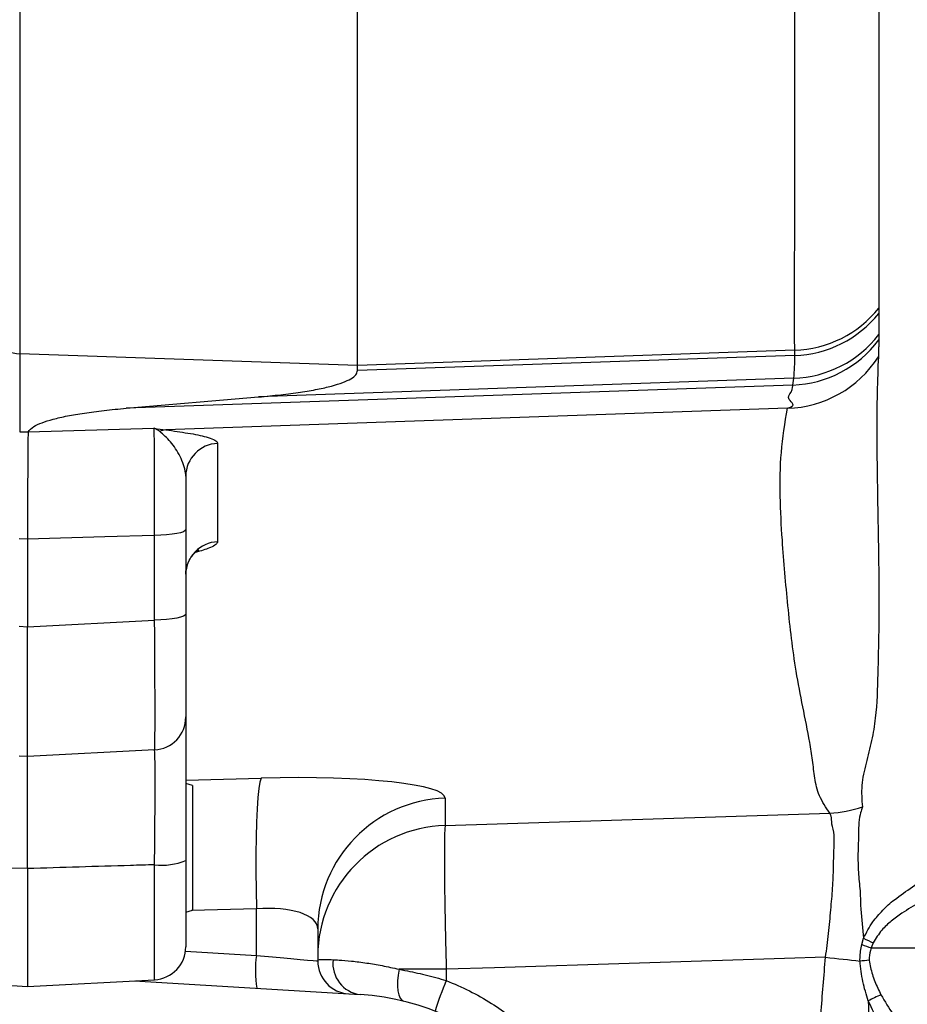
# Model space of a CAD drawing. Extents: x 0 to 8410, y 0 to 5940.
# Tile 56 of 110: x 5911 to 6045, y 2985 to 3134. Entities that reach past the tile are written whole.
import ezdxf

# ---------------------------------------------------------------- set-up
doc = ezdxf.new("R2010")
doc.units = 0
doc.header["$LTSCALE"] = 10
doc.linetypes.add('CENTERX2', pattern=[20.32, 12.7, -2.54, 2.54, -2.54])
doc.layers.get('0').update_dxf_attribs({"linetype": 'CONTINUOUS'})

msp = doc.modelspace()

# ---------------------------------------------------------------- linework, layer by layer
at = {"color": 8, "linetype": 'CONTINUOUS'}
for p, q in [((5910.906439, 3281.062337), (5910.906439, 3083.498473)), ((6041.093801, 3090.402427), (6041.09705, 3089.616182)), ((6041.096811, 3086.402039), (6041.100507, 3085.589441)), ((5962.08093, 3081.72744), (5910.906439, 3083.498473)), ((5910.906439, 3083.498473), (5910.906439, 3071.689079)), ((6028.361772, 3084.021273), (5962.08093, 3081.72744)), ((6028.358017, 3083.238299), (5962.08093, 3080.944593)), ((6028.358017, 3083.238299), (6028.361772, 3084.021273)), ((6028.209631, 3079.781766), (5947.108274, 3076.954144)), ((6028.051262, 3078.760172), (6028.209631, 3079.781766)), ((6028.051262, 3078.760172), (5927.05359, 3075.238856)), ((6027.254646, 3075.234311), (5933.051874, 3071.974168)), ((5912.188326, 3071.663464), (5931.255435, 3072.212006)), ((5910.906439, 3071.689079), (5912.186136, 3071.652281)), ((5940.90644, 3069.904218), (5940.90644, 3054.99773)), ((5931.342607, 3043.149079), (5931.342607, 3055.973733)), ((5912.080948, 3055.423694), (5910.819252, 3055.459979)), ((5912.080933, 3042.139622), (5931.342607, 3043.149079)), ((5910.819252, 3042.205738), (5912.080933, 3042.139622)), ((5936.080937, 3018.895401), (5947.475647, 3019.189502)), ((5975.382929, 3016.138709), (5975.382929, 3012.020959)), ((5975.382929, 3012.020959), (6033.674304, 3013.869329)), ((5912.080933, 3005.477956), (5909.729247, 3005.549988)), ((5931.342607, 2988.63924), (5931.342607, 3006.058632)), ((5946.778511, 2999.380848), (5936.935877, 2999.126806)), ((5946.778511, 2992.334454), (5946.778511, 2999.380848)), ((6038.524364, 2993.965282), (6038.786833, 2994.914847)), ((6040.250694, 2994.222059), (6039.93169, 2993.452924)), ((6039.93169, 2993.452924), (6079.080944, 2993.452924)), ((5936.039661, 2992.991269), (5946.778511, 2992.334454)), ((5975.557749, 2990.230885), (5968.392586, 2990.230885)), ((5975.557749, 2990.230885), (5975.557749, 2988.515251))]:
    msp.add_line(p, q, dxfattribs=at)
at = {"color": 7, "linetype": 'CONTINUOUS'}
for p, q in [((5962.08093, 3081.72744), (5962.08093, 3195.680755)), ((5962.08093, 3080.944593), (5962.08093, 3081.72744)), ((5927.05359, 3075.238856), (5947.108274, 3076.954144)), ((5912.186136, 3071.652281), (5912.188326, 3071.663539)), ((5936.080937, 3056.865486), (5936.080937, 3044.040831)), ((5912.080933, 3055.416147), (5912.080948, 3055.423694)), ((5912.080933, 3055.416147), (5912.080933, 3042.139622)), ((5936.080937, 3044.040831), (5936.080937, 3028.455536)), ((5912.080933, 3022.452923), (5912.080933, 3042.139622)), ((5931.342607, 3023.462387), (5912.080933, 3022.452923)), ((5912.080933, 3022.452923), (5910.819252, 3022.519047)), ((5937.080939, 3018.093879), (5936.080937, 3018.361828)), ((5937.080939, 3018.093879), (5937.080939, 2999.165675)), ((5936.080937, 3006.700842), (5936.080937, 2993.632386)), ((5912.080933, 3005.477956), (5912.080933, 2987.629777)), ((5936.080937, 2998.897726), (5937.080939, 2999.165675)), ((5956.080918, 2996.330051), (5956.080918, 2991.481012)), ((5912.080933, 2987.629777), (5931.342607, 2988.63924)), ((5909.729247, 2987.753023), (5912.080933, 2987.629777)), ((5928.272297, 2988.47833), (5962.515717, 2986.383912))]:
    msp.add_line(p, q, dxfattribs=at)
at = {"color": 8, "linetype": 'CONTINUOUS', "flags": 128}
for points in [[(5931.342607, 3055.973733), (5923.793276, 3055.755335), (5912.080933, 3055.416147)], [(5936.080937, 3056.865486), (5935.991143, 3056.697013), (5935.724978, 3056.534591), (5935.292025, 3056.384052), (5934.70781, 3056.250806), (5933.993315, 3056.139635), (5933.174227, 3056.054535), (5932.279949, 3055.998566), (5931.342607, 3055.973733)], [(5936.080937, 3044.040831), (5935.991143, 3043.872359), (5935.724978, 3043.709936), (5935.292025, 3043.559397), (5934.70781, 3043.426151), (5933.993315, 3043.314981), (5933.174227, 3043.22988), (5932.279949, 3043.173912), (5931.342607, 3043.149079)], [(5947.475647, 3019.189502), (5947.295134, 3018.598268), (5947.132682, 3017.612117), (5946.991597, 3016.251313), (5946.874832, 3014.543819), (5946.784739, 3012.524726), (5946.723198, 3010.235528), (5946.691488, 3007.723267), (5946.690207, 3005.039568), (5946.719413, 3002.23958), (5946.778511, 2999.380848)], [(5946.778511, 2992.334454), (5948.62694, 2992.164869), (5950.386052, 2992.003482), (5951.994036, 2991.855961), (5953.394477, 2991.727478), (5954.538201, 2991.622547), (5955.385094, 2991.544849), (5955.905442, 2991.497113), (5956.080918, 2991.481012)], [(6033.035223, 2992.053448), (6026.805644, 2991.855912), (5982.842778, 2990.461888), (5975.557749, 2990.230885)], [(6033.035223, 2992.053448), (6033.700233, 2991.978666), (6034.363543, 2991.904), (6035.024111, 2991.829567), (6035.680895, 2991.755482), (6036.33285, 2991.681859), (6036.979024, 2991.608814), (6037.618374, 2991.53646), (6038.249915, 2991.464906)], [(5968.392586, 2990.230885), (5968.236988, 2989.334938), (5968.15217, 2988.46951), (5968.141024, 2987.664082), (5968.203907, 2986.946088), (5968.338703, 2986.339985), (5968.540792, 2985.866421), (5968.803321, 2985.541525), (5969.117318, 2985.376366)]]:
    msp.add_lwpolyline(points, dxfattribs=at)
at = {"color": 7, "linetype": 'CENTERX2'}
msp.add_arc((5691.080933, 2964.452925), 970, 74.298428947, 58.256891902, dxfattribs=at)
at = {"color": 8, "linetype": 'CONTINUOUS'}
for centre, radius, start, end in [((6027.782307, 3101.069852), 17.058425, 271.94668065, 321.29237796), ((6027.797195, 3100.269733), 17.040665, 271.88599032, 321.30430724), ((5911.056791, 3088.472102), 4.975901, 180.24718395, 268.26848006), ((6027.622634, 3096.777809), 17.006177, 271.97805365, 322.40198325), ((6027.473205, 3095.746478), 16.996139, 271.949066, 323.30119079), ((6026.765533, 3092.174537), 16.947285, 271.65383251, 327.31553894), ((6005.202892, 3082.500875), 23.166864, 353.25962149, 1.82408746), ((5933.528171, 3068.617071), 3.390717, 98.07509263, 113.91485047), ((5941.056777, 3064.930604), 4.975886, 91.73134729, 179.7529887), ((5941.056777, 3050.024115), 4.975886, 91.73134729, 179.7529887), ((5975.975939, 2996.252376), 19.895172, 91.70805258, 179.77630494), ((6032.838733, 3030.928628), 17.07975, 272.8041288, 289.74241575), ((5975.975937, 2992.134629), 19.89517, 91.70804687, 179.77629989), ((5932.463491, 3015.589757), 9.596808, 263.29267992, 292.14443416), ((6129.01276, 3183.669029), 209.210083, 244.45184755, 244.89538187), ((6129.350249, 3241.253455), 263.440282, 249.83234129, 250.15807516), ((5964.780785, 2989.995881), 18.153534, 172.59847808, 188.40056758), ((5963.109727, 2991.090951), 4.744372, 172.97517693, 262.80751297), ((6045.259367, 2915.257128), 76.529457, 94.20128944, 95.25517476), ((6022.348913, 2968.708233), 50.810737, 157.05672892, 162.64459564), ((6049.833515, 2966.876159), 21.226727, 113.32168194, 119.11099014)]:
    msp.add_arc(centre, radius, start, end, dxfattribs=at)
at = {"color": 7, "linetype": 'CONTINUOUS'}
for centre, radius, start, end in [((5931.080933, 3028.455534), 5, 273, 0), ((5931.080933, 2993.632387), 5, 273, 0), ((5961.080933, 2991.481012), 5, 180, 266.5), ((5960.256933, 2949.452925), 37, 0, 86.5)]:
    msp.add_arc(centre, radius, start, end, dxfattribs=at)
at = {"color": 8, "linetype": 'CONTINUOUS'}
for centre, major_axis, ratio, start_param, end_param in [((5931.080933, 3047.481609), (-0.261598, 24.019225), 0.0090780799, 3.1419693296, 4.5309198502), ((5945.382943, 3015.081609), (29.99965, 1.076625), 0.1346299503, 6.2783537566, 7.7793369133), ((5946.080933, 2995.272955), (9.987371, 1.258943), 0.3990827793, 6.2329218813, 7.733905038)]:
    msp.add_ellipse(centre, major_axis=major_axis, ratio=ratio, start_param=start_param, end_param=end_param, dxfattribs=at)
for points, knots in [([(6028.361772, 3084.021273), (6028.347338, 3085.033892), (6028.318422, 3087.062418), (6028.32457, 3091.749915), (6028.345111, 3097.599087), (6028.369342, 3104.693678), (6028.373741, 3112.576691), (6028.36411, 3121.062618), (6028.360233, 3129.939992), (6028.35717, 3139.629025), (6028.356327, 3150.082657), (6028.357397, 3161.253959), (6028.361632, 3173.115625), (6028.36546, 3185.661684), (6028.366134, 3198.857752), (6028.365317, 3212.657598), (6028.363619, 3226.988844), (6028.361934, 3241.811763), (6028.360776, 3254.432693), (6028.361368, 3262.242689), (6028.361564, 3264.82639)], [0, 0, 0, 0, 0.0636220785, 0.1274506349, 0.1913496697, 0.2551788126, 0.3188015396, 0.3731751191, 0.4277202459, 0.4823525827, 0.5369848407, 0.5915297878, 0.6459034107, 0.7002947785, 0.754857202, 0.8095072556, 0.8641572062, 0.9187196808, 0.9731108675, 1, 1, 1, 1]), ([(6041.093086, 3261.667135), (6041.093087, 3261.046161), (6041.093091, 3255.713072), (6041.092885, 3246.079864), (6041.09932, 3232.860146), (6041.105353, 3220.443772), (6041.093683, 3208.678382), (6041.087381, 3197.753122), (6041.094502, 3187.408249), (6041.094432, 3177.132786), (6041.088403, 3166.944928), (6041.092376, 3156.941839), (6041.089546, 3147.807982), (6041.081943, 3139.432266), (6041.083758, 3131.916736), (6041.094469, 3125.061921), (6041.104994, 3118.584883), (6041.106193, 3112.520661), (6041.098739, 3106.949918), (6041.094192, 3102.206407), (6041.089449, 3098.197831), (6041.098785, 3094.95554), (6041.07687, 3092.297241), (6041.088158, 3091.034025), (6041.093801, 3090.402427)], [0, 0, 0, 0, 0.0067748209, 0.0581839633, 0.1081877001, 0.1581915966, 0.2050155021, 0.2518390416, 0.2963189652, 0.3407989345, 0.3921843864, 0.4421653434, 0.4921465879, 0.5389489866, 0.5857518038, 0.6302113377, 0.6746711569, 0.7247728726, 0.7734908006, 0.8222082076, 0.8678065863, 0.9134051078, 0.9567032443, 1, 1, 1, 1]), ([(6041.09705, 3089.616182), (6041.094973, 3089.159964), (6041.090806, 3088.244864), (6041.103274, 3087.117496), (6041.098963, 3086.640203), (6041.096811, 3086.402039)], [0, 0, 0, 0, 0.3324876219, 0.6669174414, 1, 1, 1, 1]), ([(6041.100507, 3085.589441), (6041.098153, 3085.352081), (6041.093981, 3084.931226), (6041.063499, 3084.014931), (6041.040721, 3083.353387), (6041.029339, 3083.022798)], [0, 0, 0, 0, 0.392883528, 0.6966103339, 1, 1, 1, 1]), ([(6041.029339, 3083.022798), (6040.959293, 3081.271229), (6040.819193, 3077.767864), (6040.771788, 3071.257095), (6040.871934, 3062.978311), (6041.074392, 3053.129897), (6041.153589, 3043.382065), (6040.943392, 3034.996798), (6040.807803, 3029.4237), (6040.067405, 3024.878434), (6039.139382, 3021.453911), (6038.369583, 3018.070293), (6038.528634, 3015.925115), (6038.608139, 3014.852813)], [0, 0, 0, 0, 0.1078630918, 0.2157400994, 0.3236154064, 0.4855783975, 0.6475402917, 0.7356378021, 0.8237349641, 0.867805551, 0.9118922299, 0.9559579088, 1, 1, 1, 1]), ([(6027.254646, 3075.234311), (6027.254656, 3075.234314), (6028.799249, 3075.62046), (6026.876531, 3076.641578), (6028.054538, 3077.722192), (6028.051262, 3078.760173), (6028.051262, 3078.760172), (6028.051262, 3078.760172)], [0, 0, 0, 0, 0.0000019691, 0.3061587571, 0.610815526, 0.9999982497, 1, 1, 1, 1]), ([(6033.674304, 3013.869329), (6033.089899, 3014.749299), (6031.920699, 3016.509824), (6031.344103, 3019.201865), (6031.086303, 3021.905563), (6030.196204, 3027.301311), (6028.432943, 3035.08422), (6027.293084, 3045.311283), (6026.514232, 3054.149489), (6026.088085, 3061.893044), (6026.16036, 3068.546987), (6026.889894, 3073.005265), (6027.254646, 3075.234311)], [0, 0, 0, 0, 0.0439929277, 0.0880150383, 0.1320711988, 0.176110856, 0.3523320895, 0.5142198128, 0.6761083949, 0.7840748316, 0.8920419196, 1, 1, 1, 1]), ([(5931.255435, 3072.212006), (5931.260635, 3072.21134), (5931.863799, 3072.13409), (5932.476912, 3071.974167), (5933.051859, 3071.974168), (5933.051874, 3071.974168)], [0, 0, 0, 0, 0.0086214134, 0.999974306, 1, 1, 1, 1]), ([(5931.342607, 3055.973733), (5931.347443, 3057.068517), (5931.357115, 3059.258078), (5931.361909, 3062.324565), (5931.35916, 3065.109884), (5931.348553, 3067.543169), (5931.330158, 3069.525925), (5931.30131, 3071.32546), (5931.272573, 3071.880811), (5931.255435, 3072.212006)], [0, 0, 0, 0, 0.1337277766, 0.2674546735, 0.4011814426, 0.5349075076, 0.6686500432, 0.8023932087, 1, 1, 1, 1]), ([(5932.153647, 3071.716691), (5931.934564, 3071.858432), (5931.658106, 3072.037292), (5931.364047, 3072.167677), (5931.286875, 3072.199431), (5931.264496, 3072.208408), (5931.258225, 3072.210898), (5931.255435, 3072.212006)], [0, 0, 0, 0, 0.73351449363, 0.92561042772, 0.97910249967, 0.99070031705, 1, 1, 1, 1]), ([(5936.080937, 3064.952056), (5936.074911, 3065.103821), (5936.052123, 3065.677688), (5935.778404, 3066.68814), (5935.040652, 3068.353778), (5933.793594, 3070.298524), (5932.702815, 3071.241791), (5932.153647, 3071.716691)], [0, 0, 0, 0, 0.0555111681, 0.2099035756, 0.3655685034, 0.6805870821, 1, 1, 1, 1]), ([(5933.051874, 3071.974168), (5934.204254, 3071.812476), (5936.524025, 3071.486986), (5938.954896, 3070.992629), (5940.349048, 3070.513814), (5940.854061, 3070.17428), (5940.894917, 3069.96363), (5940.90644, 3069.904218)], [0, 0, 0, 0, 0.2911279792, 0.5860486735, 0.7565963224, 0.9313500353, 1, 1, 1, 1]), ([(5940.90644, 3054.99773), (5940.84922, 3054.85785), (5940.734688, 3054.577866), (5939.73076, 3054.068826), (5938.635851, 3053.675419), (5937.649101, 3053.437315), (5937.537615, 3053.410413)], [0, 0, 0, 0, 0.26557138, 0.5315663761, 0.9470750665, 1, 1, 1, 1]), ([(5931.342607, 3006.058632), (5931.349461, 3006.668384), (5931.368771, 3008.386072), (5931.394304, 3011.122637), (5931.415991, 3014.132544), (5931.427955, 3016.834149), (5931.430294, 3019.165203), (5931.422556, 3021.044891), (5931.405219, 3022.424958), (5931.379032, 3023.296691), (5931.354749, 3023.407155), (5931.342607, 3023.462387)], [0, 0, 0, 0, 0.0643239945, 0.1812025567, 0.2980791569, 0.4149609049, 0.5318416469, 0.6488676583, 0.7658928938, 0.8829457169, 1, 1, 1, 1]), ([(6038.608139, 3014.852813), (6038.561038, 3014.658707), (6038.457277, 3014.2311), (6038.026551, 3012.966792), (6038.064808, 3011.163821), (6037.953293, 3008.826936), (6037.9098, 3006.13955), (6038.150936, 3003.176521), (6038.332944, 3001.275497), (6038.332944, 3000.14128), (6038.332944, 3000.141262)], [0, 0, 0, 0, 0.1228727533, 0.2706839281, 0.4185215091, 0.5725000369, 0.7264044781, 0.8632243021, 0.9999977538, 1, 1, 1, 1]), ([(6033.035223, 2992.053448), (6033.199596, 2993.247847), (6033.533643, 2995.675166), (6033.806961, 2999.219794), (6034.147101, 3002.591812), (6034.249405, 3005.655743), (6034.272512, 3008.369955), (6034.452967, 3010.620208), (6033.897866, 3012.322249), (6033.972883, 3013.405166), (6033.759814, 3013.736398), (6033.674304, 3013.869329)], [0, 0, 0, 0, 0.1139837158, 0.23164351, 0.3450713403, 0.4618566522, 0.5758928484, 0.6931590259, 0.8061039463, 0.9221851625, 1, 1, 1, 1]), ([(5975.382929, 3012.020959), (5975.37088, 3011.918659), (5975.335549, 3011.618675), (5975.292605, 3010.653202), (5975.262484, 3008.965321), (5975.25621, 3006.727125), (5975.272821, 3004.032162), (5975.312814, 3000.936492), (5975.374383, 2997.543212), (5975.455352, 2993.938416), (5975.523617, 2991.466729), (5975.557749, 2990.230885)], [0, 0, 0, 0, 0.0607305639, 0.1780851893, 0.2954399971, 0.4128440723, 0.530248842, 0.6477023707, 0.7651560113, 0.8825780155, 1, 1, 1, 1]), ([(6043.463384, 3000.743205), (6043.463404, 3000.743219), (6044.387971, 3001.378858), (6046.144529, 3002.805522), (6049.827832, 3004.956523), (6054.389952, 3007.32277), (6058.034787, 3008.980955), (6059.859728, 3009.811195)], [0, 0, 0, 0, 0.0000038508, 0.1791966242, 0.3604997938, 0.6798070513, 1, 1, 1, 1]), ([(6061.091428, 3006.664819), (6057.462774, 3005.150641), (6052.824807, 3003.215293), (6047.374037, 3000.441734), (6044.923851, 2998.977023), (6042.977292, 2997.547316), (6041.397236, 2996.13258), (6040.652624, 2994.891809), (6040.250694, 2994.222059)], [0, 0, 0, 0, 0.4783487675, 0.6114017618, 0.7443292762, 0.8250395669, 0.9055589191, 1, 1, 1, 1]), ([(5931.342607, 3006.058632), (5930.135752, 3006.022861), (5923.715195, 3005.832554), (5917.294636, 3005.636863), (5912.080933, 3005.477956)], [0, 0, 0, 0, 0.1879673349, 1, 1, 1, 1]), ([(6038.786833, 2994.914847), (6039.213186, 2995.770731), (6039.98765, 2997.325436), (6041.713876, 2999.162488), (6042.794038, 3000.324866), (6043.463364, 3000.743193), (6043.463384, 3000.743205)], [0, 0, 0, 0, 0.37766041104, 0.68601598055, 0.99999067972, 1, 1, 1, 1]), ([(6038.332944, 3000.141262), (6038.332944, 3000.141243), (6038.332943, 2999.877791), (6038.498679, 2998.146609), (6038.655578, 2996.386921), (6038.786833, 2994.914847)], [0, 0, 0, 0, 0.0000115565, 0.1634553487, 1, 1, 1, 1]), ([(6038.249915, 2991.464906), (6038.248778, 2991.628736), (6038.242948, 2992.468708), (6038.398861, 2993.297854), (6038.524364, 2993.965282)], [0, 0, 0, 0, 0.1950416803, 1, 1, 1, 1]), ([(6039.93169, 2993.452924), (6039.786042, 2992.960928), (6039.603224, 2992.34337), (6039.644398, 2991.709763), (6039.65277, 2991.580938)], [0, 0, 0, 0, 0.79667999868, 1, 1, 1, 1]), ([(5956.080918, 2991.481012), (5956.099363, 2991.548942), (5956.136527, 2991.685812), (5956.514281, 2991.71698), (5957.199354, 2991.721682), (5957.997847, 2991.688126), (5958.40097, 2991.671185)], [0, 0, 0, 0, 0.22056473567, 0.44441132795, 0.71950882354, 1, 1, 1, 1]), ([(5958.40097, 2991.671185), (5958.691237, 2991.656506), (5959.493612, 2991.615929), (5961.161353, 2991.479264), (5963.38497, 2991.205038), (5965.819577, 2990.807227), (5967.528379, 2990.424463), (5968.392586, 2990.230885)], [0, 0, 0, 0, 0.1282222, 0.3544399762, 0.5867147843, 0.7909859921, 1, 1, 1, 1]), ([(6022.320037, 2903.523258), (6023.680762, 2907.826776), (6026.410245, 2916.459213), (6029.25138, 2929.854188), (6030.803853, 2941.244801), (6031.500026, 2950.498759), (6031.791996, 2960.916474), (6031.945636, 2971.891554), (6032.269924, 2983.427754), (6032.780003, 2989.176856), (6033.035223, 2992.053448)], [0, 0, 0, 0, 0.15107240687, 0.30303650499, 0.45784487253, 0.53569965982, 0.61368128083, 0.80677169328, 0.90331724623, 1, 1, 1, 1]), ([(5968.392586, 2990.230885), (5968.691397, 2990.174316), (5969.980244, 2989.930321), (5972.376446, 2989.408422), (5974.487725, 2988.815667), (5975.557749, 2988.515251)], [0, 0, 0, 0, 0.1295665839, 0.5588528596, 1, 1, 1, 1]), ([(6039.506649, 2985.421504), (6039.200277, 2986.392542), (6038.581768, 2988.352894), (6038.361218, 2990.421142), (6038.249915, 2991.464906)], [0, 0, 0, 0, 0.4953389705, 1, 1, 1, 1]), ([(6039.65277, 2991.580938), (6039.782983, 2990.859031), (6040.048728, 2989.385736), (6040.777787, 2987.681269), (6041.269905, 2986.690808), (6041.430001, 2986.368592)], [0, 0, 0, 0, 0.3932804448, 0.8026218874, 1, 1, 1, 1]), ([(5975.557749, 2988.515251), (5976.735053, 2988.01344), (5979.089661, 2987.009818), (5983.369559, 2984.573231), (5988.18925, 2980.962033), (5993.085394, 2975.810089), (5997.036193, 2969.89914), (5999.937318, 2963.418959), (6001.773366, 2956.534449), (6002.008544, 2951.813432), (6002.126132, 2949.452925)], [0, 0, 0, 0, 0.0765666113, 0.1531332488, 0.2942922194, 0.435450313, 0.5765875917, 0.717724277, 0.8588622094, 1, 1, 1, 1]), ([(6041.430001, 2986.368592), (6042.016027, 2985.355718), (6043.20263, 2983.304819), (6046.152872, 2979.914368), (6050.261996, 2976.339513), (6056.193917, 2972.540689), (6060.581421, 2970.566139), (6063.082938, 2969.440357)], [0, 0, 0, 0, 0.1186932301, 0.2403339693, 0.4648988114, 0.6949143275, 1, 1, 1, 1]), ([(6039.506649, 2985.421504), (6039.630408, 2980.731827), (6039.878002, 2971.349622), (6040.021485, 2958.226494), (6040.144707, 2946.067984), (6039.579664, 2934.833406), (6038.279666, 2923.60599), (6036.81724, 2916.185953), (6036.086028, 2912.475942)], [0, 0, 0, 0, 0.1922100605, 0.3845370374, 0.5374246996, 0.6902427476, 0.8451216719, 1, 1, 1, 1]), ([(6060.665374, 2965.888368), (6059.426647, 2966.504482), (6056.943741, 2967.739421), (6052.711167, 2970.31541), (6048.906384, 2973.144129), (6045.662857, 2976.244347), (6043.332, 2978.892397), (6041.1577, 2981.893809), (6040.061018, 2984.237019), (6039.506649, 2985.421504)], [0, 0, 0, 0, 0.1493739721, 0.2994055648, 0.5237350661, 0.6386437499, 0.7535134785, 0.8754018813, 1, 1, 1, 1])]:
    msp.add_open_spline(points, degree=3, knots=knots, dxfattribs=at)
at = {"color": 7, "linetype": 'CONTINUOUS'}
for points, knots in [([(5947.108274, 3076.954144), (5948.249998, 3077.060458), (5950.534516, 3077.273187), (5953.501342, 3077.666482), (5956.090983, 3078.108992), (5958.243462, 3078.601407), (5959.94654, 3079.136726), (5961.167153, 3079.709812), (5961.937623, 3080.312746), (5962.033151, 3080.733931), (5962.08093, 3080.944593)], [0, 0, 0, 0, 0.1245879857, 0.2492924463, 0.3741185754, 0.4990710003, 0.6241461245, 0.749337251, 0.874627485, 1, 1, 1, 1]), ([(5912.188356, 3071.663539), (5912.418511, 3071.938927), (5912.820077, 3072.419414), (5914.223651, 3073.055927), (5915.916212, 3073.591689), (5918.071457, 3074.083979), (5920.660349, 3074.526526), (5923.627389, 3074.919811), (5925.91188, 3075.132541), (5927.05359, 3075.238856)], [0, 0, 0, 0, 0.1832221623, 0.3196790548, 0.4560109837, 0.5922105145, 0.7282708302, 0.8641990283, 1, 1, 1, 1]), ([(5912.186136, 3071.652281), (5912.174581, 3071.32142), (5912.155096, 3070.76349), (5912.138371, 3068.974435), (5912.125596, 3066.991574), (5912.114317, 3064.55858), (5912.103545, 3061.773572), (5912.092823, 3058.707631), (5912.084907, 3056.51834), (5912.080948, 3055.423694)], [0, 0, 0, 0, 0.1953915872, 0.329488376, 0.4635859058, 0.5976900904, 0.7317944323, 0.865897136, 1, 1, 1, 1]), ([(5936.080937, 3064.952056), (5936.080937, 3064.883033), (5936.080937, 3063.616993), (5936.080937, 3060.990832), (5936.080937, 3058.253641), (5936.080937, 3056.865486)], [0, 0, 0, 0, 0.0276335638, 0.5068684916, 1, 1, 1, 1]), ([(5936.098074, 3050.075891), (5936.092915, 3050.129332), (5936.051171, 3050.56175), (5936.233402, 3051.333365), (5936.597974, 3052.259259), (5937.074267, 3052.954355), (5937.528315, 3053.420981), (5937.875392, 3053.687658), (5938.070149, 3053.801756), (5938.072377, 3053.802188), (5938.073372, 3053.802381)], [0, 0, 0, 0, 0.02405780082, 0.1946644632, 0.35016868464, 0.49266732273, 0.62459453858, 0.75336255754, 0.88998220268, 1, 1, 1, 1]), ([(5936.080937, 3028.455536), (5936.080937, 3028.385671), (5936.080937, 3028.245943), (5936.080937, 3027.15446), (5936.080937, 3025.428318), (5936.080937, 3023.07825), (5936.080937, 3020.164757), (5936.080937, 3016.788794), (5936.080937, 3013.027918), (5936.080937, 3009.608851), (5936.080937, 3007.462601), (5936.080937, 3006.700842)], [0, 0, 0, 0, 0.1170340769, 0.2340685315, 0.3511099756, 0.4681520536, 0.5850533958, 0.7019566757, 0.8188257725, 0.9356966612, 1, 1, 1, 1]), ([(5912.080933, 3005.477956), (5912.080933, 3005.94343), (5912.080933, 3007.497623), (5912.080933, 3010.097334), (5912.080933, 3013.091535), (5912.080933, 3015.810824), (5912.080933, 3018.129636), (5912.080933, 3020.026655), (5912.080933, 3021.399617), (5912.080933, 3022.285793), (5912.080933, 3022.396685), (5912.080933, 3022.452923)], [0, 0, 0, 0, 0.0500106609, 0.16698304, 0.2873370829, 0.4043302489, 0.5247157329, 0.6418385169, 0.7623655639, 0.8794851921, 1, 1, 1, 1])]:
    msp.add_open_spline(points, degree=3, knots=knots, dxfattribs=at)

doc.saveas('drawing.dxf')
